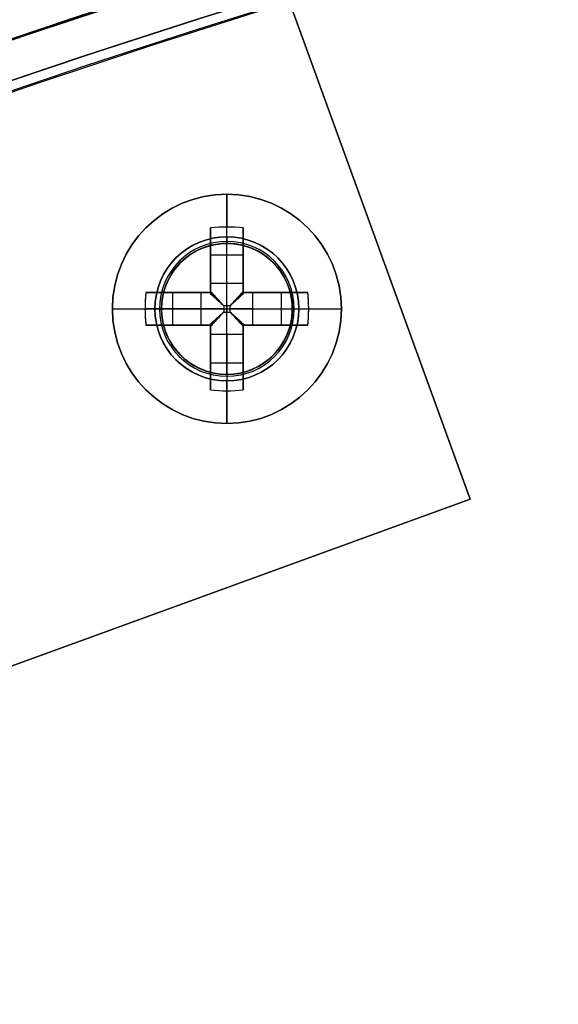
# Model space of a CAD drawing. Header units: millimetres. Extents: x -83 to 676, y -83 to 676.
# Tile 137 of 256: x 202 to 218, y 548 to 578. Entities that reach past the tile are written whole.
import ezdxf

# ---------------------------------------------------------------- set-up
doc = ezdxf.new("R2010")
doc.units = ezdxf.units.MM
doc.header["$MEASUREMENT"] = 0
doc.layers.add('IGES level 0', color=7, linetype='Continuous', true_color=0xff7878)

msp = doc.modelspace()

# ---------------------------------------------------------------- linework, layer by layer
at = {"layer": 'IGES level 0', "color": 254, "true_color": 0xcad1ee}
for p, q in [((195.335, 618.307, 47), (215.343, 563.335, 47)), ((215.343, 563.335, 48), (195.335, 618.307, 48)), ((208.152, 571.127, 48), (208.152, 571.127, 47)), ((208.152, 571.127, 47), (208.152, 571.127, 48)), ((208.426, 571.074, 47), (208.426, 571.074, 45.8)), ((205.976, 569.66, 45.8), (205.976, 569.66, 47)), ((205.976, 569.66, 47), (205.976, 569.66, 45.8)), ((205.923, 569.386, 48), (205.923, 569.386, 47)), ((209.893, 568.898, 48), (209.893, 568.898, 47)), ((209.84, 568.624, 47), (209.84, 568.624, 45.8)), ((209.84, 568.624, 45.8), (209.84, 568.624, 47)), ((207.391, 567.21, 47), (207.391, 567.21, 45.8)), ((207.664, 567.157, 47), (207.664, 567.157, 48)), ((207.664, 567.157, 48), (207.664, 567.157, 47)), ((215.343, 563.335, 48), (187.152, 553.074, 48)), ((187.152, 553.074, 47), (215.343, 563.335, 47)), ((215.343, 563.335, 47.5), (187.152, 553.074, 47.5)), ((215.343, 563.335, 47), (215.343, 563.335, 48)), ((215.343, 563.335, 47), (215.343, 563.335, 48))]:
    msp.add_line(p, q, dxfattribs=at)
at = {"layer": 'IGES level 0', "color": 11, "true_color": 0xff7887}
for p, q in [((215.343, 563.335, 48), (195.335, 618.307, 48)), ((215.343, 563.335, 47), (195.335, 618.307, 47)), ((187.152, 553.074, 48), (215.343, 563.335, 48)), ((187.152, 553.074, 47), (215.343, 563.335, 47))]:
    msp.add_line(p, q, dxfattribs=at)
at = {"layer": 'IGES level 0', "color": 1, "true_color": 0xff0808}
for p, q in [((207.908, 571.342, 48), (207.908, 572.642, 48)), ((207.408, 569.928, 48.463), (207.408, 571.617, 50.13)), ((207.408, 571.617, 50.13), (207.408, 569.928, 48.463)), ((207.908, 569.928, 48.463), (207.908, 571.642, 50.155)), ((208.408, 571.617, 50.13), (208.408, 569.928, 48.463)), ((208.408, 569.928, 48.463), (208.408, 571.617, 50.13)), ((207.408, 569.642, 49.699), (207.408, 571.18, 49.699)), ((207.908, 571.142, 47.8), (207.908, 571.142, 40)), ((207.908, 567.142, 40), (207.908, 571.142, 40)), ((207.908, 571.142, 40), (207.908, 571.142, 47.8)), ((208.408, 571.18, 49.699), (208.408, 569.642, 49.699)), ((207.408, 570.798, 49.322), (208.408, 570.798, 49.322)), ((207.408, 570.629, 49.155), (207.408, 570.629, 50.83)), ((208.408, 570.629, 49.155), (208.408, 570.629, 50.83)), ((207.408, 569.928, 48.463), (208.408, 569.928, 48.463)), ((207.408, 569.928, 48.463), (208.408, 569.928, 48.463)), ((205.434, 569.642, 50.13), (207.122, 569.642, 48.463)), ((207.122, 569.642, 48.463), (205.434, 569.642, 50.13)), ((205.87, 569.642, 49.699), (207.408, 569.642, 49.699)), ((206.252, 568.642, 49.322), (206.252, 569.642, 49.322)), ((206.421, 569.642, 49.155), (206.421, 569.642, 50.83)), ((207.122, 568.642, 48.463), (207.122, 569.642, 48.463)), ((207.122, 568.642, 48.463), (207.122, 569.642, 48.463)), ((207.408, 569.642, 51.128), (207.408, 569.642, 48.27)), ((207.408, 569.642, 48.27), (207.408, 569.642, 51.128)), ((208.408, 569.642, 51.128), (208.408, 569.642, 48.27)), ((208.408, 569.642, 49.699), (209.946, 569.642, 49.699)), ((208.408, 569.642, 48.27), (208.408, 569.642, 51.128)), ((208.694, 569.642, 48.463), (210.383, 569.642, 50.13)), ((208.694, 569.642, 48.463), (208.694, 568.642, 48.463)), ((210.383, 569.642, 50.13), (208.694, 569.642, 48.463)), ((208.694, 569.642, 48.463), (208.694, 568.642, 48.463)), ((209.395, 569.642, 49.155), (209.395, 569.642, 50.83)), ((209.564, 569.642, 49.322), (209.564, 568.642, 49.322)), ((204.408, 569.142, 48), (205.708, 569.142, 48)), ((207.122, 569.142, 48.463), (205.408, 569.142, 50.155)), ((205.908, 569.142, 47.8), (205.908, 569.142, 40)), ((205.908, 569.142, 40), (209.908, 569.142, 40)), ((208.006, 569.24, 48.18), (207.811, 569.24, 48.18)), ((207.811, 569.24, 48.18), (207.811, 569.045, 48.18)), ((207.811, 569.24, 48.18), (207.811, 569.045, 48.18)), ((208.006, 569.24, 48.18), (207.811, 569.24, 48.18)), ((207.811, 569.142, 48.18), (208.006, 569.142, 48.18)), ((207.811, 569.045, 48.18), (208.006, 569.045, 48.18)), ((207.811, 569.045, 48.18), (208.006, 569.045, 48.18)), ((207.908, 569.24, 48.18), (207.908, 569.045, 48.18)), ((208.006, 569.045, 48.18), (208.006, 569.24, 48.18)), ((208.006, 569.045, 48.18), (208.006, 569.24, 48.18)), ((208.694, 569.142, 48.463), (210.408, 569.142, 50.155)), ((209.908, 569.142, 47.8), (209.908, 569.142, 40)), ((210.108, 569.142, 48), (211.408, 569.142, 48)), ((207.122, 568.642, 48.463), (205.434, 568.642, 50.13)), ((205.434, 568.642, 50.13), (207.122, 568.642, 48.463)), ((207.408, 568.642, 49.699), (205.87, 568.642, 49.699)), ((206.421, 568.642, 49.155), (206.421, 568.642, 50.83)), ((207.408, 568.642, 51.128), (207.408, 568.642, 48.27)), ((207.408, 568.642, 48.27), (207.408, 568.642, 51.128)), ((207.408, 567.104, 49.699), (207.408, 568.642, 49.699)), ((207.408, 566.668, 50.13), (207.408, 568.356, 48.463)), ((208.408, 568.356, 48.463), (207.408, 568.356, 48.463)), ((207.408, 568.356, 48.463), (207.408, 566.668, 50.13)), ((208.408, 568.356, 48.463), (207.408, 568.356, 48.463)), ((207.908, 568.356, 48.463), (207.908, 566.642, 50.155)), ((208.408, 568.642, 51.128), (208.408, 568.642, 48.27)), ((208.408, 568.642, 49.699), (208.408, 567.104, 49.699)), ((208.408, 568.642, 48.27), (208.408, 568.642, 51.128)), ((209.946, 568.642, 49.699), (208.408, 568.642, 49.699)), ((208.408, 568.356, 48.463), (208.408, 566.668, 50.13)), ((208.408, 566.668, 50.13), (208.408, 568.356, 48.463)), ((210.383, 568.642, 50.13), (208.694, 568.642, 48.463)), ((208.694, 568.642, 48.463), (210.383, 568.642, 50.13)), ((209.395, 568.642, 49.155), (209.395, 568.642, 50.83)), ((207.408, 567.655, 49.155), (207.408, 567.655, 50.83)), ((208.408, 567.486, 49.322), (207.408, 567.486, 49.322)), ((208.408, 567.655, 49.155), (208.408, 567.655, 50.83)), ((207.908, 567.142, 40), (207.908, 567.142, 47.8)), ((207.908, 567.142, 47.8), (207.908, 567.142, 40)), ((207.908, 565.642, 48), (207.908, 566.942, 48))]:
    msp.add_line(p, q, dxfattribs=at)
at = {"layer": 'IGES level 0', "color": 153, "true_color": 0x5393cf}
for centre in [(296.5, 296.5), (296.5, 296.5, -1.2)]:
    msp.add_circle(centre, 296.5, dxfattribs=at)
at = {"layer": 'IGES level 0'}
for centre, radius in [((296.5, 296.5, 47), 296.5), ((296.5, 296.5), 296.5), ((296.5, 296.5, 47), 295.3), ((296.5, 296.5), 295.3)]:
    msp.add_circle(centre, radius, dxfattribs=at)
at = {"layer": 'IGES level 0', "color": 124, "true_color": 0x1aa180}
for centre, radius in [((296.5, 296.5, 47), 295), ((296.5, 296.5, 45.8), 295), ((207.908, 569.142, 47), 2), ((207.908, 569.142, 45.8), 2)]:
    msp.add_circle(centre, radius, dxfattribs=at)
at = {"layer": 'IGES level 0', "color": 1, "true_color": 0xff0808}
for centre, radius in [((207.908, 569.142, 48), 3.5), ((207.908, 569.142, 48), 2.2), ((207.908, 569.142, 40), 2)]:
    msp.add_circle(centre, radius, dxfattribs=at)
at = {"layer": 'IGES level 0', "color": 11, "true_color": 0xff7887}
for centre in [(207.908, 569.142, 48), (207.908, 569.142, 47)]:
    msp.add_circle(centre, 2, dxfattribs=at)
at = {"layer": 'IGES level 0'}
for centre, radius in [((296.5, 296.5), 296.5), ((296.5, 296.5, 47), 296.5), ((296.5, 296.5, 23.5), 296.5), ((296.5, 296.5, 47), 295.3), ((296.5, 296.5), 295.3), ((296.5, 296.5, 23.5), 295.3)]:
    msp.add_arc(centre, radius, 45, 225, dxfattribs=at)
at = {"layer": 'IGES level 0', "color": 153, "true_color": 0x5393cf}
for centre in [(296.5, 296.5, -1.2), (296.5, 296.5), (296.5, 296.5, -0.6)]:
    msp.add_arc(centre, 296.5, 345, 165, dxfattribs=at)
at = {"layer": 'IGES level 0', "color": 124, "true_color": 0x1aa180}
for centre in [(296.5, 296.5, 45.8), (296.5, 296.5, 47), (296.5, 296.5, 46.4)]:
    msp.add_arc(centre, 295, 345, 165, dxfattribs=at)
at = {"layer": 'IGES level 0', "color": 1, "true_color": 0xff0808}
for centre, radius, start, end in [((207.908, 569.142, 48), 3.5, 0, 180), ((207.908, 569.142, 48), 2.2, 90, 270), ((207.908, 569.142, 47.941), 2.059, 90, 270), ((207.908, 569.142, 40), 2, 90, 270), ((207.908, 569.142, 47.8), 2, 90, 270), ((207.908, 569.142, 43.9), 2, 90, 270), ((207.908, 569.142, 47.8), 2, 90, 270), ((207.908, 569.142, 48), 2.2, 270, 90), ((207.908, 569.142, 47.941), 2.059, 270, 90), ((207.908, 569.142, 47.8), 2, 270, 90), ((207.908, 569.142, 40), 2, 270, 90), ((207.908, 569.142, 47.8), 2, 270, 90), ((207.908, 569.142, 43.9), 2, 270, 90), ((207.908, 569.142, 48), 3.5, 180, 0)]:
    msp.add_arc(centre, radius, start, end, dxfattribs=at)
at = {"layer": 'IGES level 0', "color": 1, "true_color": 0xff0808, "extrusion": (1, 0, 0)}
for centre, radius, start, end in [((569.142, 47.686, 207.908), 3.514, 5.1275, 44.6488), ((569.142, 47.686, 207.408), 3.478, 44.6488, 81.7352), ((569.142, 47.686, 207.408), 3.478, 44.6488, 81.7352), ((571.342, 47.8, 207.908), 0.2, 90, 180), ((569.24, 49.16, 207.408), 0.98, 296.5596, 314.6488), ((569.24, 49.16, 207.908), 0.98, 270, 314.6488), ((569.24, 49.16, 208.408), 0.98, 296.5596, 314.6488), ((569.24, 49.16, 208.408), 0.98, 296.5596, 314.6488), ((569.045, 49.16, 207.908), 0.98, 225.3512, 270), ((569.142, 47.686, 207.408), 3.478, 98.2648, 135.3512), ((569.142, 47.686, 208.408), 3.478, 98.2648, 135.3512), ((569.142, 47.686, 207.908), 3.514, 135.3512, 174.8725)]:
    msp.add_arc(centre, radius, start, end, dxfattribs=at)
at = {"layer": 'IGES level 0', "color": 1, "true_color": 0xff0808, "extrusion": (-4.8968e-14, -0.70276, 0.711427)}
msp.add_arc((207.908, 438.415, -366.045), 3.514, 81.8199, 98.1801, dxfattribs=at)
at = {"layer": 'IGES level 0', "color": 1, "true_color": 0xff0808, "extrusion": (-2.74971e-14, -0.70276, 0.711427)}
msp.add_arc((207.908, 438.415, -366.045), 3.514, 81.8199, 98.1801, dxfattribs=at)
at = {"layer": 'IGES level 0', "color": 1, "true_color": 0xff0808, "extrusion": (1, -7.0984e-14, -1.40476e-13)}
msp.add_arc((569.142, 47.686, 208.408), 3.478, 44.6488, 81.7352, dxfattribs=at)
at = {"layer": 'IGES level 0', "color": 1, "true_color": 0xff0808, "extrusion": (1, 1.17942e-13, 2.0492e-13)}
msp.add_arc((569.142, 47.686, 208.408), 3.478, 44.6488, 81.7352, dxfattribs=at)
at = {"layer": 'IGES level 0', "color": 254, "true_color": 0xcad1ee}
for centre, start, end in [((207.908, 569.142, 48), 83, 263), ((207.908, 569.142, 47), 83, 263), ((207.908, 569.142, 47.5), 83, 263), ((207.908, 569.142, 47), 345, 165), ((207.908, 569.142, 45.8), 345, 165), ((207.908, 569.142, 46.4), 345, 165), ((207.908, 569.142, 48), 263, 83), ((207.908, 569.142, 47), 263, 83), ((207.908, 569.142, 47.5), 263, 83), ((207.908, 569.142, 47), 165, 345), ((207.908, 569.142, 45.8), 165, 345), ((207.908, 569.142, 46.4), 165, 345)]:
    msp.add_arc(centre, 2, start, end, dxfattribs=at)
at = {"layer": 'IGES level 0', "color": 1, "true_color": 0xff0808, "extrusion": (1, 3.4308e-13, -3.4308e-13)}
msp.add_arc((571.342, 47.8, 207.908), 0.2, 90, 180, dxfattribs=at)
at = {"layer": 'IGES level 0', "color": 1, "true_color": 0xff0808, "extrusion": (1, -1.35793e-12, 1.89645e-12)}
msp.add_arc((569.24, 49.16, 207.408), 0.98, 296.5596, 314.6488, dxfattribs=at)
at = {"layer": 'IGES level 0', "color": 1, "true_color": 0xff0808, "extrusion": (0.70276, -1.65442e-14, 0.711427)}
msp.add_arc((569.142, -114.4, 180.035), 3.514, 81.8199, 98.1801, dxfattribs=at)
at = {"layer": 'IGES level 0', "color": 1, "true_color": 0xff0808, "extrusion": (0.70276, 2.27769e-13, 0.711427)}
msp.add_arc((569.142, -114.4, 180.035), 3.514, 81.8199, 90, dxfattribs=at)
at = {"layer": 'IGES level 0', "color": 1, "true_color": 0xff0808, "extrusion": (-2.83936e-13, 1, 5.61904e-13)}
for centre in [(-207.908, 47.686, 569.642), (-207.908, 47.686, 568.642)]:
    msp.add_arc(centre, 3.478, 44.6488, 81.7352, dxfattribs=at)
at = {"layer": 'IGES level 0', "color": 1, "true_color": 0xff0808, "extrusion": (1.87833e-13, 1, -2.57776e-13)}
msp.add_arc((-207.908, 47.686, 569.642), 3.478, 44.6488, 81.7352, dxfattribs=at)
at = {"layer": 'IGES level 0', "color": 1, "true_color": 0xff0808, "extrusion": (0, 1, 0)}
for centre, radius, start, end in [((-207.811, 49.16, 569.642), 0.98, 296.5596, 314.6488), ((-207.811, 49.16, 569.642), 0.98, 296.5596, 314.6488), ((-207.908, 47.686, 569.642), 3.478, 98.2648, 135.3512), ((-208.006, 49.16, 569.642), 0.98, 225.3512, 243.4404), ((-208.006, 49.16, 569.642), 0.98, 225.3512, 243.4404), ((-207.908, 47.686, 569.142), 3.514, 5.1275, 44.6488), ((-207.811, 49.16, 569.142), 0.98, 270, 314.6488), ((-208.006, 49.16, 569.142), 0.98, 225.3512, 270), ((-207.908, 47.686, 569.142), 3.514, 135.3512, 174.8725), ((-207.908, 47.686, 569.142), 3.514, 135.3512, 174.8725), ((-207.908, 47.686, 568.642), 3.478, 44.6488, 81.7352), ((-207.811, 49.16, 568.642), 0.98, 296.5596, 314.6488), ((-207.811, 49.16, 568.642), 0.98, 296.5596, 314.6488), ((-207.908, 47.686, 568.642), 3.478, 98.2648, 135.3512), ((-208.006, 49.16, 568.642), 0.98, 225.3512, 243.4404)]:
    msp.add_arc(centre, radius, start, end, dxfattribs=at)
at = {"layer": 'IGES level 0', "color": 1, "true_color": 0xff0808, "extrusion": (2.83936e-13, 1, 5.61904e-13)}
for centre in [(-207.908, 47.686, 569.642), (-207.908, 47.686, 568.642)]:
    msp.add_arc(centre, 3.478, 98.2648, 135.3512, dxfattribs=at)
at = {"layer": 'IGES level 0', "color": 1, "true_color": 0xff0808, "extrusion": (-0.70276, 1.65442e-14, 0.711427)}
msp.add_arc((-569.142, 181.423, -112.184), 3.514, 81.8199, 98.1801, dxfattribs=at)
at = {"layer": 'IGES level 0', "color": 1, "true_color": 0xff0808, "extrusion": (-0.70276, -5.91006e-14, 0.711427)}
msp.add_arc((-569.142, 181.423, -112.184), 3.514, 90, 98.1801, dxfattribs=at)
at = {"layer": 'IGES level 0', "color": 1, "true_color": 0xff0808, "extrusion": (0.689371, -0.689371, -0.222565)}
msp.add_arc((549.458, -9.876, -260.291), 0.08, 257.4403, 282.5475, dxfattribs=at)
at = {"layer": 'IGES level 0', "color": 1, "true_color": 0xff0808, "extrusion": (0.702705, -0.702705, -0.111406)}
msp.add_arc((549.458, 19.476, -259.554), 0.08, 263.7148, 276.3569, dxfattribs=at)
at = {"layer": 'IGES level 0', "color": 1, "true_color": 0xff0808, "extrusion": (0.702705, 0.702705, 0.111406)}
msp.add_arc((255.431, -13.28, 551.75), 0.08, 263.6431, 276.2852, dxfattribs=at)
at = {"layer": 'IGES level 0', "color": 1, "true_color": 0xff0808, "extrusion": (0.689371, 0.689371, 0.222565)}
msp.add_arc((255.431, -75.316, 546.942), 0.08, 257.4525, 282.5597, dxfattribs=at)
at = {"layer": 'IGES level 0', "color": 1, "true_color": 0xff0808, "extrusion": (-4.98371e-13, 1, 2.31211e-13)}
msp.add_arc((-207.908, 47.686, 569.142), 3.514, 5.1275, 44.6488, dxfattribs=at)
at = {"layer": 'IGES level 0', "color": 1, "true_color": 0xff0808, "extrusion": (0.70276, 1.81609e-13, 0.711427)}
msp.add_arc((569.142, -114.4, 180.035), 3.514, 90, 98.1801, dxfattribs=at)
at = {"layer": 'IGES level 0', "color": 1, "true_color": 0xff0808, "extrusion": (2.1883e-10, 1, 2.87834e-11)}
msp.add_arc((-205.708, 47.8, 569.142), 0.2, 90, 180, dxfattribs=at)
at = {"layer": 'IGES level 0', "color": 1, "true_color": 0xff0808, "extrusion": (2.18833e-10, 1, -2.87831e-11)}
msp.add_arc((-210.108, 47.8, 569.142), 0.2, 360, 90, dxfattribs=at)
at = {"layer": 'IGES level 0', "color": 1, "true_color": 0xff0808, "extrusion": (-0.70276, 1.7116e-13, 0.711427)}
msp.add_arc((-569.142, 181.423, -112.184), 3.514, 81.8199, 90, dxfattribs=at)
at = {"layer": 'IGES level 0', "color": 1, "true_color": 0xff0808, "extrusion": (0.689371, 0.689371, -0.222565)}
msp.add_arc((255.431, 169.264, 524.41), 0.08, 257.4403, 282.5475, dxfattribs=at)
at = {"layer": 'IGES level 0', "color": 1, "true_color": 0xff0808, "extrusion": (0.702705, 0.702705, -0.111406)}
msp.add_arc((255.431, 109.146, 540.324), 0.08, 263.7148, 276.3569, dxfattribs=at)
at = {"layer": 'IGES level 0', "color": 1, "true_color": 0xff0808, "extrusion": (0.702705, -0.702705, 0.111406)}
msp.add_arc((549.458, 76.389, -248.128), 0.08, 263.6431, 276.2852, dxfattribs=at)
at = {"layer": 'IGES level 0', "color": 1, "true_color": 0xff0808, "extrusion": (0.689371, -0.689371, 0.222565)}
msp.add_arc((549.458, 103.824, -237.758), 0.08, 257.4525, 282.5597, dxfattribs=at)
at = {"layer": 'IGES level 0', "color": 1, "true_color": 0xff0808, "extrusion": (1, 4.69582e-14, -6.4444e-14)}
msp.add_arc((569.142, 47.686, 207.408), 3.478, 98.2648, 135.3512, dxfattribs=at)
at = {"layer": 'IGES level 0', "color": 1, "true_color": 0xff0808, "extrusion": (1, 1.35793e-12, 1.89645e-12)}
for centre in [(569.045, 49.16, 207.408), (569.045, 49.16, 207.408), (569.045, 49.16, 208.408), (569.045, 49.16, 208.408)]:
    msp.add_arc(centre, 0.98, 225.3512, 243.4404, dxfattribs=at)
at = {"layer": 'IGES level 0', "color": 1, "true_color": 0xff0808, "extrusion": (1, -7.0984e-14, 1.40476e-13)}
msp.add_arc((569.142, 47.686, 208.408), 3.478, 98.2648, 135.3512, dxfattribs=at)
at = {"layer": 'IGES level 0', "color": 1, "true_color": 0xff0808, "extrusion": (-5.43174e-12, 1, 7.5858e-12)}
msp.add_arc((-208.006, 49.16, 568.642), 0.98, 225.3512, 243.4404, dxfattribs=at)
at = {"layer": 'IGES level 0', "color": 1, "true_color": 0xff0808, "extrusion": (1, 3.4308e-13, 3.4308e-13)}
msp.add_arc((566.942, 47.8, 207.908), 0.2, 360, 90, dxfattribs=at)
at = {"layer": 'IGES level 0', "color": 1, "true_color": 0xff0808, "extrusion": (1, -3.4308e-13, -3.4308e-13)}
msp.add_arc((566.942, 47.8, 207.908), 0.2, 360, 90, dxfattribs=at)
at = {"layer": 'IGES level 0', "color": 1, "true_color": 0xff0808, "extrusion": (2.74971e-14, 0.70276, 0.711427)}
msp.add_arc((-207.908, -371.391, 433.895), 3.514, 81.8199, 98.1801, dxfattribs=at)
at = {"layer": 'IGES level 0', "color": 1, "true_color": 0xff0808, "extrusion": (4.8968e-14, 0.70276, 0.711427)}
msp.add_arc((-207.908, -371.391, 433.895), 3.514, 81.8199, 98.1801, dxfattribs=at)
at = {"layer": 'IGES level 0', "color": 1, "true_color": 0xff0808}
for points in [[(207.372, 569.642, 48.283), (207.384, 569.642, 48.277), (207.396, 569.642, 48.273), (207.408, 569.642, 48.27)], [(207.408, 569.642, 48.27), (207.408, 569.654, 48.273), (207.408, 569.666, 48.277), (207.408, 569.678, 48.283)], [(208.408, 569.678, 48.283), (208.408, 569.666, 48.277), (208.408, 569.654, 48.273), (208.408, 569.642, 48.27)], [(208.408, 569.642, 48.27), (208.42, 569.642, 48.273), (208.432, 569.642, 48.277), (208.444, 569.642, 48.283)], [(207.408, 568.642, 48.27), (207.396, 568.642, 48.273), (207.384, 568.642, 48.277), (207.372, 568.642, 48.283)], [(207.408, 568.606, 48.283), (207.408, 568.618, 48.277), (207.408, 568.63, 48.273), (207.408, 568.642, 48.27)], [(208.408, 568.642, 48.27), (208.408, 568.63, 48.273), (208.408, 568.618, 48.277), (208.408, 568.606, 48.283)], [(208.444, 568.642, 48.283), (208.432, 568.642, 48.277), (208.42, 568.642, 48.273), (208.408, 568.642, 48.27)]]:
    msp.add_open_spline(points, degree=3, dxfattribs=at)
for points, knots in [([(207.408, 569.642, 48.27), (207.401, 569.642, 48.272), (207.394, 569.642, 48.274), (207.382, 569.642, 48.279), (207.377, 569.642, 48.281), (207.372, 569.642, 48.283)], [0, 0, 0, 0, 0.00002195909, 0.00002195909, 0.0000380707, 0.0000380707, 0.0000380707, 0.0000380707]), ([(207.372, 569.642, 48.283), (207.417, 569.601, 48.261), (207.463, 569.559, 48.242), (207.558, 569.472, 48.212), (207.608, 569.426, 48.2), (207.708, 569.334, 48.184), (207.759, 569.287, 48.18), (207.811, 569.24, 48.18)], [0, 0, 0, 0, 0.320257, 0.320257, 0.655825, 0.655825, 1, 1, 1, 1]), ([(207.372, 569.642, 48.283), (207.388, 569.628, 48.275), (207.405, 569.612, 48.268), (207.439, 569.581, 48.253), (207.456, 569.565, 48.246), (207.491, 569.533, 48.233), (207.509, 569.516, 48.227), (207.543, 569.485, 48.217), (207.559, 569.471, 48.212), (207.593, 569.44, 48.204), (207.611, 569.423, 48.2), (207.647, 569.39, 48.193), (207.665, 569.373, 48.191), (207.704, 569.338, 48.186), (207.724, 569.32, 48.183), (207.764, 569.283, 48.181), (207.784, 569.264, 48.18), (207.807, 569.243, 48.18), (207.809, 569.242, 48.18), (207.811, 569.24, 48.18)], [0, 0, 0, 0, 0.129053, 0.129053, 0.256755, 0.256755, 0.38469, 0.38469, 0.5, 0.5, 0.626455, 0.626455, 0.749753, 0.749753, 0.874877, 0.874877, 0.989347, 0.989347, 1, 1, 1, 1]), ([(207.406, 569.642, 48.271), (207.442, 569.603, 48.253), (207.502, 569.538, 48.228), (207.563, 569.471, 48.211), (207.587, 569.445, 48.206)], [0.0440598, 0.0440598, 0.0440598, 0.0440598, 0.3202573, 0.497, 0.497, 0.497, 0.497]), ([(207.811, 569.24, 48.18), (207.792, 569.26, 48.18), (207.774, 569.279, 48.18), (207.74, 569.317, 48.183), (207.723, 569.335, 48.184), (207.69, 569.371, 48.189), (207.674, 569.388, 48.191), (207.643, 569.422, 48.197), (207.628, 569.439, 48.2), (207.606, 569.463, 48.206), (207.598, 569.471, 48.208), (207.576, 569.495, 48.214), (207.56, 569.512, 48.218), (207.53, 569.545, 48.229), (207.515, 569.562, 48.234), (207.485, 569.594, 48.246), (207.47, 569.611, 48.253), (207.441, 569.642, 48.266), (207.427, 569.658, 48.273), (207.411, 569.675, 48.282), (207.41, 569.676, 48.282), (207.408, 569.678, 48.283)], [0, 0, 0, 0, 0.101614, 0.101614, 0.209673, 0.209673, 0.321553, 0.321553, 0.439036, 0.439036, 0.5, 0.5, 0.625, 0.625, 0.744934, 0.744934, 0.864797, 0.864797, 0.986554, 0.986554, 1, 1, 1, 1]), ([(207.408, 569.678, 48.283), (207.408, 569.671, 48.28), (207.408, 569.664, 48.277), (207.408, 569.652, 48.273), (207.408, 569.647, 48.271), (207.408, 569.642, 48.27)], [0, 0, 0, 0, 0.00002297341, 0.00002297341, 0.0000380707, 0.0000380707, 0.0000380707, 0.0000380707]), ([(208.408, 569.678, 48.283), (208.394, 569.662, 48.275), (208.378, 569.645, 48.268), (208.347, 569.611, 48.253), (208.331, 569.594, 48.246), (208.299, 569.559, 48.233), (208.282, 569.541, 48.227), (208.251, 569.507, 48.217), (208.237, 569.491, 48.212), (208.206, 569.458, 48.204), (208.189, 569.44, 48.2), (208.156, 569.404, 48.193), (208.139, 569.385, 48.191), (208.104, 569.347, 48.186), (208.086, 569.327, 48.183), (208.049, 569.286, 48.181), (208.03, 569.266, 48.18), (208.009, 569.244, 48.18), (208.008, 569.242, 48.18), (208.006, 569.24, 48.18)], [0, 0, 0, 0, 0.1290525, 0.1290525, 0.2567545, 0.2567545, 0.3846897, 0.3846897, 0.5, 0.5, 0.6264552, 0.6264552, 0.7497533, 0.7497533, 0.8748767, 0.8748767, 0.9893473, 0.9893473, 1, 1, 1, 1]), ([(208.408, 569.678, 48.283), (208.367, 569.633, 48.261), (208.325, 569.587, 48.242), (208.238, 569.492, 48.212), (208.192, 569.443, 48.2), (208.1, 569.342, 48.184), (208.053, 569.291, 48.18), (208.006, 569.24, 48.18)], [0, 0, 0, 0, 0.320257, 0.320257, 0.655825, 0.655825, 1, 1, 1, 1]), ([(208.006, 569.24, 48.18), (208.026, 569.258, 48.18), (208.045, 569.276, 48.18), (208.083, 569.311, 48.183), (208.101, 569.327, 48.184), (208.137, 569.36, 48.189), (208.154, 569.376, 48.191), (208.188, 569.407, 48.197), (208.205, 569.422, 48.2), (208.229, 569.445, 48.206), (208.237, 569.452, 48.208), (208.261, 569.475, 48.214), (208.278, 569.49, 48.218), (208.311, 569.521, 48.229), (208.328, 569.536, 48.234), (208.36, 569.565, 48.246), (208.377, 569.58, 48.253), (208.408, 569.609, 48.266), (208.424, 569.624, 48.273), (208.441, 569.639, 48.282), (208.442, 569.641, 48.282), (208.444, 569.642, 48.283)], [0, 0, 0, 0, 0.101614, 0.101614, 0.209673, 0.209673, 0.321553, 0.321553, 0.439036, 0.439036, 0.5, 0.5, 0.625, 0.625, 0.744934, 0.744934, 0.864797, 0.864797, 0.986554, 0.986554, 1, 1, 1, 1]), ([(208.408, 569.644, 48.271), (208.369, 569.608, 48.253), (208.304, 569.548, 48.228), (208.237, 569.487, 48.211), (208.211, 569.463, 48.206)], [0.0440597, 0.0440597, 0.0440597, 0.0440597, 0.3202573, 0.497, 0.497, 0.497, 0.497]), ([(208.408, 569.642, 48.27), (208.408, 569.649, 48.272), (208.408, 569.656, 48.274), (208.408, 569.668, 48.279), (208.408, 569.673, 48.281), (208.408, 569.678, 48.283)], [0, 0, 0, 0, 0.00002195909, 0.00002195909, 0.0000380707, 0.0000380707, 0.0000380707, 0.0000380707]), ([(208.444, 569.642, 48.283), (208.437, 569.642, 48.28), (208.43, 569.642, 48.277), (208.418, 569.642, 48.273), (208.413, 569.642, 48.271), (208.408, 569.642, 48.27)], [0, 0, 0, 0, 0.00002297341, 0.00002297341, 0.0000380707, 0.0000380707, 0.0000380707, 0.0000380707]), ([(207.811, 569.045, 48.18), (207.79, 569.026, 48.18), (207.771, 569.008, 48.18), (207.733, 568.974, 48.183), (207.715, 568.957, 48.184), (207.679, 568.924, 48.189), (207.662, 568.908, 48.191), (207.628, 568.877, 48.197), (207.611, 568.862, 48.2), (207.587, 568.839, 48.206), (207.579, 568.832, 48.208), (207.555, 568.81, 48.214), (207.538, 568.794, 48.218), (207.505, 568.764, 48.229), (207.488, 568.749, 48.234), (207.456, 568.719, 48.246), (207.44, 568.704, 48.253), (207.408, 568.675, 48.266), (207.392, 568.66, 48.273), (207.376, 568.645, 48.282), (207.374, 568.644, 48.282), (207.372, 568.642, 48.283)], [0, 0, 0, 0, 0.101614, 0.101614, 0.209673, 0.209673, 0.321553, 0.321553, 0.439036, 0.439036, 0.5, 0.5, 0.625, 0.625, 0.744934, 0.744934, 0.864797, 0.864797, 0.986554, 0.986554, 1, 1, 1, 1]), ([(207.408, 568.606, 48.283), (207.423, 568.622, 48.275), (207.438, 568.639, 48.268), (207.469, 568.673, 48.253), (207.485, 568.69, 48.246), (207.517, 568.725, 48.233), (207.534, 568.743, 48.227), (207.565, 568.777, 48.217), (207.58, 568.793, 48.212), (207.61, 568.827, 48.204), (207.627, 568.845, 48.2), (207.66, 568.881, 48.193), (207.677, 568.899, 48.191), (207.712, 568.938, 48.186), (207.731, 568.958, 48.183), (207.768, 568.998, 48.181), (207.786, 569.018, 48.18), (207.807, 569.041, 48.18), (207.809, 569.043, 48.18), (207.811, 569.045, 48.18)], [0, 0, 0, 0, 0.1290525, 0.1290525, 0.2567545, 0.2567545, 0.3846897, 0.3846897, 0.5, 0.5, 0.6264552, 0.6264552, 0.7497533, 0.7497533, 0.8748767, 0.8748767, 0.9893473, 0.9893473, 1, 1, 1, 1]), ([(207.408, 568.606, 48.283), (207.449, 568.651, 48.261), (207.491, 568.697, 48.242), (207.579, 568.792, 48.212), (207.624, 568.842, 48.2), (207.716, 568.942, 48.184), (207.763, 568.993, 48.18), (207.811, 569.045, 48.18)], [0, 0, 0, 0, 0.320257, 0.320257, 0.655825, 0.655825, 1, 1, 1, 1]), ([(208.444, 568.642, 48.283), (208.428, 568.657, 48.275), (208.411, 568.672, 48.268), (208.377, 568.703, 48.253), (208.36, 568.719, 48.246), (208.325, 568.751, 48.233), (208.307, 568.768, 48.227), (208.273, 568.799, 48.217), (208.257, 568.814, 48.212), (208.224, 568.844, 48.204), (208.206, 568.861, 48.2), (208.17, 568.894, 48.193), (208.151, 568.911, 48.191), (208.113, 568.946, 48.186), (208.093, 568.965, 48.183), (208.052, 569.002, 48.181), (208.032, 569.02, 48.18), (208.01, 569.041, 48.18), (208.008, 569.043, 48.18), (208.006, 569.045, 48.18)], [0, 0, 0, 0, 0.1290525, 0.1290525, 0.2567545, 0.2567545, 0.3846897, 0.3846897, 0.5, 0.5, 0.6264552, 0.6264552, 0.7497533, 0.7497533, 0.8748767, 0.8748767, 0.9893473, 0.9893473, 1, 1, 1, 1]), ([(208.006, 569.045, 48.18), (208.024, 569.024, 48.18), (208.042, 569.005, 48.18), (208.077, 568.967, 48.183), (208.094, 568.949, 48.184), (208.126, 568.913, 48.189), (208.142, 568.896, 48.191), (208.173, 568.862, 48.197), (208.189, 568.845, 48.2), (208.211, 568.821, 48.206), (208.218, 568.813, 48.208), (208.241, 568.789, 48.214), (208.256, 568.772, 48.218), (208.287, 568.739, 48.229), (208.302, 568.722, 48.234), (208.331, 568.69, 48.246), (208.346, 568.674, 48.253), (208.375, 568.642, 48.266), (208.39, 568.626, 48.273), (208.405, 568.61, 48.282), (208.407, 568.608, 48.282), (208.408, 568.606, 48.283)], [0, 0, 0, 0, 0.101614, 0.101614, 0.209673, 0.209673, 0.321553, 0.321553, 0.439036, 0.439036, 0.5, 0.5, 0.625, 0.625, 0.744934, 0.744934, 0.864797, 0.864797, 0.986554, 0.986554, 1, 1, 1, 1]), ([(208.444, 568.642, 48.283), (208.399, 568.683, 48.261), (208.353, 568.725, 48.242), (208.258, 568.813, 48.212), (208.209, 568.858, 48.2), (208.108, 568.95, 48.184), (208.057, 568.997, 48.18), (208.006, 569.045, 48.18)], [0, 0, 0, 0, 0.320257, 0.320257, 0.655825, 0.655825, 1, 1, 1, 1]), ([(207.408, 568.64, 48.271), (207.447, 568.676, 48.253), (207.513, 568.736, 48.228), (207.579, 568.797, 48.211), (207.605, 568.821, 48.206)], [0.0440597, 0.0440597, 0.0440597, 0.0440597, 0.3202573, 0.497, 0.497, 0.497, 0.497]), ([(208.41, 568.642, 48.271), (208.374, 568.681, 48.253), (208.314, 568.747, 48.228), (208.253, 568.813, 48.211), (208.229, 568.839, 48.206)], [0.0440597, 0.0440597, 0.0440597, 0.0440597, 0.3202573, 0.497, 0.497, 0.497, 0.497]), ([(207.372, 568.642, 48.283), (207.379, 568.642, 48.28), (207.386, 568.642, 48.277), (207.398, 568.642, 48.273), (207.403, 568.642, 48.271), (207.408, 568.642, 48.27)], [0, 0, 0, 0, 0.00002297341, 0.00002297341, 0.0000380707, 0.0000380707, 0.0000380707, 0.0000380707]), ([(207.408, 568.642, 48.27), (207.408, 568.635, 48.272), (207.408, 568.628, 48.274), (207.408, 568.616, 48.279), (207.408, 568.611, 48.281), (207.408, 568.606, 48.283)], [0, 0, 0, 0, 0.00002195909, 0.00002195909, 0.0000380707, 0.0000380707, 0.0000380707, 0.0000380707]), ([(208.408, 568.606, 48.283), (208.408, 568.613, 48.28), (208.408, 568.62, 48.277), (208.408, 568.632, 48.273), (208.408, 568.637, 48.271), (208.408, 568.642, 48.27)], [0, 0, 0, 0, 0.00002297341, 0.00002297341, 0.0000380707, 0.0000380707, 0.0000380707, 0.0000380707]), ([(208.408, 568.642, 48.27), (208.415, 568.642, 48.272), (208.422, 568.642, 48.274), (208.434, 568.642, 48.279), (208.439, 568.642, 48.281), (208.444, 568.642, 48.283)], [0, 0, 0, 0, 0.00002195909, 0.00002195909, 0.0000380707, 0.0000380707, 0.0000380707, 0.0000380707])]:
    msp.add_open_spline(points, degree=3, knots=knots, dxfattribs=at)
for points, weights in [([(207.811, 569.24, 48.18), (207.598, 569.471, 48.18), (207.408, 569.678, 48.283)], [1, 0.972991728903, 1]), ([(208.006, 569.24, 48.18), (208.237, 569.452, 48.18), (208.444, 569.642, 48.283)], [1, 0.972991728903, 1]), ([(207.811, 569.045, 48.18), (207.579, 568.832, 48.18), (207.372, 568.642, 48.283)], [1, 0.972991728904, 1]), ([(208.006, 569.045, 48.18), (208.218, 568.813, 48.18), (208.408, 568.606, 48.283)], [1, 0.972991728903, 1])]:
    msp.add_rational_spline(points, weights, degree=2, dxfattribs=at)

doc.saveas('drawing.dxf')
